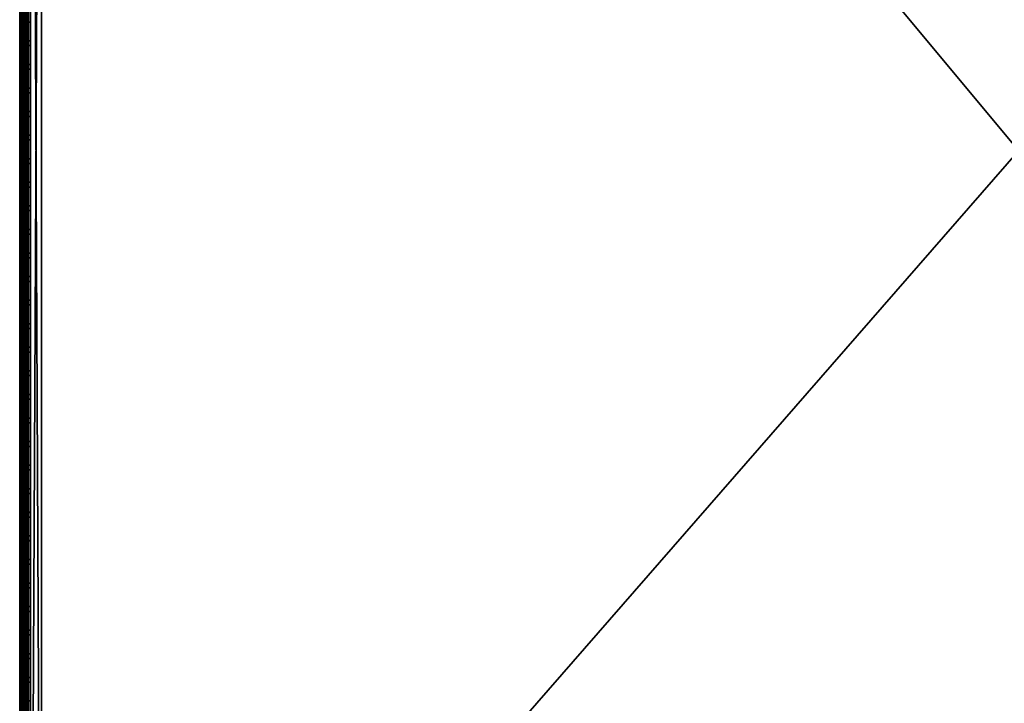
# Model space of a CAD drawing. Header units: inches. Extents: x 0 to 23, y -28 to 0.
# Tile 7 of 77: x 0 to 11.3, y -20.4 to -12.5. Entities that reach past the tile are written whole.
import ezdxf

# ---------------------------------------------------------------- set-up
doc = ezdxf.new("R2010")
doc.units = ezdxf.units.IN
doc.header["$LTSCALE"] = 0.03937
doc.header["$MEASUREMENT"] = 0
for name, color, linetype in [('A-FURN-3-ST', 151, 'Continuous'), ('A-FURN-3-ST-SEAM', 250, 'Continuous'), ('A-FURN-3-STITCH', 15, 'Continuous')]:
    doc.layers.add(name, color=color, linetype=linetype)

msp = doc.modelspace()

# ---------------------------------------------------------------- meshes
at = {"layer": 'A-FURN-3-ST'}
mesh = msp.add_polyface(dxfattribs=at)
corners = [(0.25, -0.491, 5), (22.75, -27.51, 5), (0.25, -27.51, 5), (0.125, -0.491, 5.033), (0.125, -27.51, 5.033), (0.033, -0.491, 5.125), (0.033, -27.51, 5.125), (0, -0.491, 5.25), (0, -27.51, 5.25), (0.25, -27.701, 5.038), (0.125, -27.689, 5.069), (0.033, -27.654, 5.154), (0, -27.635, 5.283), (0.25, -26.91, 18), (0.125, -26.91, 17.967), (0.25, -27.195, 17.963), (0.125, -27.186, 17.93), (0.25, -27.46, 17.853), (0.125, -27.443, 17.824), (0.25, -27.688, 17.678), (0.125, -27.664, 17.654), (0.033, -26.91, 17.875), (0.033, -27.162, 17.842), (0.033, -27.398, 17.744), (0.033, -27.599, 17.589), (0, -26.91, 17.75), (0, -27.13, 17.721), (0, -27.335, 17.636), (0, -27.511, 17.501), (0.033, -27.754, 17.387), (0, -27.646, 17.325), (0.033, -1.1, 17.875), (0.125, -1.1, 17.967), (0.25, -1.1, 18), (22.75, -27.688, 17.678), (22.75, -27.46, 17.853), (22.75, -27.195, 17.963), (0, -27.727, 5.375), (0, -27.76, 5.5), (0, -0.241, 5.5), (0, -0.25, 16.901), (0, -27.76, 16.9), (0, -1.1, 17.75), (0, -27.731, 17.12)]
mesh.append_faces([[corners[k] for k in face] for face in [(0, 1, 2), (3, 2, 4), (5, 4, 6), (7, 6, 8), (9, 10, 2), (2, 10, 4), (4, 10, 11), (4, 11, 6), (6, 11, 8), (8, 11, 12), (13, 14, 15), (15, 14, 16), (15, 16, 17), (17, 16, 18), (17, 18, 19), (19, 18, 20), (14, 21, 16), (16, 21, 22), (16, 22, 23, 18), (18, 23, 24, 20), (21, 25, 22), (22, 25, 26), (22, 26, 23), (23, 26, 27), (23, 27, 24), (24, 27, 28), (24, 28, 29), (29, 28, 30), (31, 25, 21), (32, 21, 14), (33, 14, 13), (19, 34, 17), (17, 35, 15), (15, 36, 13), (2, 1, 9), (12, 37, 8), (8, 38, 39), (40, 38, 41), (42, 41, 25), (25, 41, 43), (25, 43, 30), (30, 28, 25), (25, 28, 27), (25, 27, 26)]])
mesh = msp.add_polyface(dxfattribs=at)
corners = [(0.25, -1.1, 18), (22.75, -1.1, 18), (0.25, -0.815, 17.963), (22.75, -0.815, 17.963), (0.25, -0.55, 17.853), (22.75, -0.55, 17.853), (0.25, -0.322, 17.678), (0.25, -0.3, 5.038), (22.75, -0.3, 5.038), (0.25, -0.491, 5), (0.25, -27.51, 5), (0.125, -0.491, 5.033), (0.125, -27.51, 5.033), (0.033, -0.491, 5.125), (0.033, -27.51, 5.125), (0, -0.491, 5.25), (0.125, -0.313, 5.069), (0.033, -0.348, 5.154), (0, -0.366, 5.284), (0, -1.1, 17.75), (0.033, -1.1, 17.875), (0, -0.88, 17.721), (0.033, -0.848, 17.842), (0, -0.675, 17.636), (0.033, -0.613, 17.744), (0, -0.499, 17.501), (0.033, -0.411, 17.59), (0, -0.364, 17.325), (0.125, -1.1, 17.967), (0.125, -0.824, 17.93), (0.125, -0.567, 17.824), (0.125, -0.346, 17.654), (0, -26.91, 17.75), (0.033, -26.91, 17.875), (0.125, -26.91, 17.967), (0, -27.51, 5.25), (0, -0.241, 5.5), (0, -0.275, 5.375), (0, -27.76, 5.5), (0, -0.25, 16.901), (0, -27.76, 16.9), (0, -0.279, 17.121), (0.25, -26.91, 18)]
mesh.append_faces([[corners[k] for k in face] for face in [(0, 1, 2), (2, 3, 4), (4, 5, 6), (7, 8, 9), (9, 10, 11), (11, 12, 13), (13, 14, 15), (16, 7, 11), (11, 7, 9), (11, 13, 16), (16, 13, 17), (13, 15, 17), (17, 15, 18), (19, 20, 21), (21, 20, 22), (21, 22, 23), (23, 22, 24), (23, 24, 25), (25, 24, 26), (25, 26, 27), (20, 28, 22), (22, 28, 29), (22, 29, 30, 24), (24, 30, 31, 26), (28, 0, 29), (29, 0, 2), (29, 2, 30), (30, 2, 4), (30, 4, 31), (31, 4, 6), (19, 32, 20), (20, 33, 28), (28, 34, 0), (35, 36, 15), (15, 37, 18), (36, 38, 39), (39, 40, 19), (21, 23, 19), (19, 23, 25), (19, 25, 27), (27, 41, 19), (19, 41, 39), (42, 1, 0)]])
mesh = msp.add_polyface(dxfattribs=at)
corners = [(22.967, -0.491, 5.125), (23, -27.51, 5.25), (22.967, -27.51, 5.125), (22.875, -0.491, 5.033), (22.875, -27.51, 5.033), (22.75, -0.491, 5), (22.75, -27.51, 5), (22.875, -27.689, 5.069), (22.75, -27.701, 5.038), (22.967, -27.654, 5.154), (23, -27.635, 5.283), (23, -26.91, 17.75), (22.967, -26.91, 17.875), (23, -27.13, 17.721), (22.967, -27.162, 17.842), (23, -27.335, 17.636), (22.967, -27.398, 17.744), (23, -27.511, 17.501), (22.967, -27.599, 17.589), (23, -27.646, 17.325), (22.875, -26.91, 17.967), (22.875, -27.186, 17.93), (22.875, -27.443, 17.824), (22.875, -27.664, 17.654), (22.75, -26.91, 18), (22.75, -27.195, 17.963), (22.75, -27.46, 17.853), (22.75, -27.688, 17.678), (22.875, -1.1, 17.967), (22.967, -1.1, 17.875), (23, -1.1, 17.75), (23, -0.241, 5.5), (23, -27.76, 5.5), (23, -27.727, 5.375), (23, -0.25, 16.901), (23, -27.76, 16.9), (23, -27.731, 17.12), (0.25, -27.46, 17.853), (0.25, -27.195, 17.963), (0.25, -26.91, 18), (0.25, -27.701, 5.038), (22.75, -1.1, 18)]
mesh.append_faces([[corners[k] for k in face] for face in [(0, 1, 2), (3, 2, 4), (5, 4, 6), (7, 8, 4), (4, 8, 6), (4, 2, 7), (7, 2, 9), (2, 1, 9), (9, 1, 10), (11, 12, 13), (13, 12, 14), (13, 14, 15), (15, 14, 16), (15, 16, 17), (17, 16, 18), (17, 18, 19), (12, 20, 14), (14, 20, 21), (14, 21, 22, 16), (16, 22, 23, 18), (20, 24, 21), (21, 24, 25), (21, 25, 22), (22, 25, 26), (22, 26, 23), (23, 26, 27), (28, 24, 20), (29, 20, 12), (30, 12, 11), (1, 31, 32), (1, 32, 33), (32, 34, 35), (35, 30, 11), (13, 15, 11), (11, 15, 17), (11, 17, 19), (19, 36, 11), (11, 36, 35), (33, 10, 1), (37, 27, 26), (38, 26, 25), (39, 25, 24), (40, 6, 8), (24, 41, 39)]])
mesh = msp.add_polyface(dxfattribs=at)
corners = [(23, -0.491, 5.25), (23, -27.51, 5.25), (22.967, -0.491, 5.125), (22.967, -27.51, 5.125), (22.875, -0.491, 5.033), (22.875, -27.51, 5.033), (22.75, -0.491, 5), (22.875, -0.313, 5.069), (22.967, -0.348, 5.154), (23, -0.366, 5.284), (22.75, -1.1, 18), (22.875, -1.1, 17.967), (22.75, -0.815, 17.963), (22.875, -0.824, 17.93), (22.75, -0.55, 17.853), (22.875, -0.567, 17.824), (22.75, -0.322, 17.678), (22.875, -0.346, 17.654), (22.967, -1.1, 17.875), (22.967, -0.848, 17.842), (22.967, -0.613, 17.744), (22.967, -0.411, 17.59), (23, -1.1, 17.75), (23, -0.88, 17.721), (23, -0.675, 17.636), (23, -0.499, 17.501), (22.967, -0.256, 17.388), (23, -0.364, 17.325), (22.75, -26.91, 18), (22.875, -26.91, 17.967), (22.967, -26.91, 17.875), (0.25, -0.815, 17.963), (0.25, -0.55, 17.853), (0.25, -0.322, 17.678), (0.25, -0.491, 5), (22.75, -0.3, 5.038), (22.75, -27.51, 5), (23, -0.241, 5.5), (23, -0.275, 5.375), (23, -0.25, 16.901), (23, -27.76, 5.5), (23, -27.76, 16.9), (23, -0.279, 17.121)]
mesh.append_faces([[corners[k] for k in face] for face in [(0, 1, 2), (2, 3, 4), (4, 5, 6), (6, 7, 4), (4, 7, 8), (4, 8, 2), (2, 8, 0), (0, 8, 9), (10, 11, 12), (12, 11, 13), (12, 13, 14), (14, 13, 15), (14, 15, 16), (16, 15, 17), (11, 18, 13), (13, 18, 19), (13, 19, 20, 15), (15, 20, 21, 17), (18, 22, 19), (19, 22, 23), (19, 23, 20), (20, 23, 24), (20, 24, 21), (21, 24, 25), (21, 25, 26), (26, 25, 27), (10, 28, 11), (11, 29, 18), (18, 30, 22), (31, 10, 12), (32, 12, 14), (33, 14, 16), (34, 35, 6), (6, 36, 34), (0, 37, 1), (9, 38, 0), (37, 39, 40), (41, 39, 22), (39, 42, 22), (22, 42, 27), (22, 27, 25), (25, 24, 22), (22, 24, 23)]])
at = {"layer": 'A-FURN-3-ST-SEAM'}
mesh = msp.add_polyface(dxfattribs=at)
corners = [(22.903, -12.609, 17.883), (22.9, -16.185, 17.9), (22.9, -12.609, 17.9), (22.903, -9.034, 17.883), (22.9, -9.034, 17.9), (22.903, -1.1, 17.883), (22.9, -1.1, 17.9), (22.903, -0.921, 17.866), (22.9, -0.918, 17.883), (22.903, -0.738, 17.814), (22.9, -0.732, 17.83), (22.903, -0.563, 17.723), (0.093, -12.609, 17.926), (0.1, -12.609, 17.9), (0.093, -1.1, 17.926), (0.1, -1.1, 17.9), (0.093, -0.913, 17.908), (0.1, -0.918, 17.883), (0.093, -0.723, 17.854), (0.1, -0.732, 17.83), (0.093, -0.539, 17.758), (0.081, -0.718, 17.866), (0.081, -0.911, 17.921), (0.081, -1.1, 17.939), (0.081, -12.609, 17.939), (0.087, -0.744, 17.8), (0.097, -0.738, 17.814), (0.097, -0.921, 17.866), (0.087, -0.924, 17.851), (0.097, -1.1, 17.883), (0.087, -1.1, 17.868), (0.097, -12.609, 17.883), (0.087, -12.609, 17.868), (0.1, -0.553, 17.737), (0.073, -12.609, 17.856), (0.073, -1.1, 17.856), (0.073, -0.926, 17.84), (0.073, -0.748, 17.789), (0.073, -0.577, 17.7), (0.087, -0.571, 17.71)]
mesh.append_faces([[corners[k] for k in face] for face in [(0, 1, 2), (0, 2, 3), (3, 2, 4), (3, 4, 5), (5, 4, 6), (5, 6, 7), (7, 6, 8), (7, 8, 9), (9, 8, 10), (9, 10, 11), (12, 13, 14), (14, 13, 15), (14, 15, 16), (16, 15, 17), (16, 17, 18), (18, 17, 19), (18, 19, 20), (18, 21, 22, 16), (16, 22, 23, 14), (14, 23, 24, 12), (25, 26, 27, 28), (28, 27, 29, 30), (30, 29, 31, 32), (26, 33, 19), (26, 19, 27), (27, 19, 17), (27, 17, 29), (29, 17, 15), (29, 15, 31), (31, 15, 13), (32, 34, 35, 30), (30, 35, 36, 28), (28, 36, 37, 25), (25, 37, 38, 39)]])
mesh = msp.add_polyface(dxfattribs=at)
corners = [(0.057, -12.609, 17.85), (0.039, -12.609, 17.851), (0.039, -1.1, 17.851), (0.057, -1.1, 17.85), (0.039, -0.927, 17.835), (0.057, -0.927, 17.834), (0.039, -0.75, 17.785), (0.057, -0.75, 17.784), (0.039, -0.58, 17.696), (0.057, -0.58, 17.695), (0, -0.73, 17.834), (0.002, -0.737, 17.818), (0.002, -0.92, 17.87), (0, -0.917, 17.888), (0.002, -1.1, 17.887), (0, -1.1, 17.905), (0.002, -12.609, 17.887), (0, -12.609, 17.905), (0.023, -12.609, 17.859), (0.023, -1.1, 17.859), (0.023, -0.925, 17.843), (0.023, -0.747, 17.792), (0.023, -0.576, 17.702), (0.081, -0.718, 17.866), (0.065, -0.715, 17.874), (0.065, -0.909, 17.929), (0.081, -0.911, 17.921), (0.065, -1.1, 17.947), (0.081, -1.1, 17.939), (0.065, -12.609, 17.947), (0.081, -12.609, 17.939), (0.005, -0.724, 17.85), (0.005, -0.914, 17.904), (0.005, -1.1, 17.922), (0.005, -12.609, 17.922), (0.03, -12.609, 17.946), (0.03, -1.1, 17.946), (0.03, -0.909, 17.928), (0.03, -0.715, 17.872), (0.016, -12.609, 17.936), (0.016, -1.1, 17.936), (0.016, -0.911, 17.919), (0.016, -0.719, 17.863), (0.073, -12.609, 17.856), (0.073, -1.1, 17.856), (0.073, -0.926, 17.84), (0.073, -0.748, 17.789), (0.073, -0.577, 17.7)]
mesh.append_faces([[corners[k] for k in face] for face in [(0, 1, 2, 3), (3, 2, 4, 5), (5, 4, 6, 7), (7, 6, 8, 9), (10, 11, 12, 13), (13, 12, 14, 15), (15, 14, 16, 17), (1, 18, 19, 2), (2, 19, 20, 4), (4, 20, 21, 6), (6, 21, 22, 8), (23, 24, 25, 26), (26, 25, 27, 28), (28, 27, 29, 30), (31, 10, 13, 32), (32, 13, 15, 33), (33, 15, 17, 34), (35, 29, 27, 36), (36, 27, 25, 37), (37, 25, 24, 38), (39, 35, 36, 40), (40, 36, 37, 41), (41, 37, 38, 42), (34, 39, 40, 33), (33, 40, 41, 32), (32, 41, 42, 31), (18, 16, 14, 19), (19, 14, 12, 20), (20, 12, 11, 21), (43, 0, 3, 44), (44, 3, 5, 45), (45, 5, 7, 46), (46, 7, 9, 47)]])
mesh = msp.add_polyface(dxfattribs=at)
corners = [(0.057, -27.094, 17.832), (0.039, -27.094, 17.833), (0.039, -26.91, 17.851), (0.057, -26.91, 17.85), (0.039, -19.76, 17.851), (0.057, -19.76, 17.85), (0.039, -12.609, 17.851), (0.057, -12.609, 17.85), (0, -12.609, 17.905), (0.002, -12.609, 17.887), (0.002, -19.76, 17.887), (0, -19.76, 17.905), (0.002, -26.91, 17.887), (0, -26.91, 17.905), (0.002, -27.101, 17.868), (0, -27.104, 17.885), (0.023, -27.095, 17.841), (0.023, -26.91, 17.859), (0.023, -19.76, 17.859), (0.023, -12.609, 17.859), (0.081, -12.609, 17.939), (0.065, -12.609, 17.947), (0.065, -19.76, 17.947), (0.081, -19.76, 17.939), (0.065, -26.91, 17.947), (0.081, -26.91, 17.939), (0.065, -27.112, 17.927), (0.081, -27.111, 17.919), (0.005, -12.609, 17.922), (0.005, -19.76, 17.922), (0.005, -26.91, 17.922), (0.005, -27.107, 17.902), (0.03, -27.112, 17.926), (0.03, -26.91, 17.946), (0.03, -19.76, 17.946), (0.03, -12.609, 17.946), (0.016, -27.11, 17.916), (0.016, -26.91, 17.936), (0.016, -19.76, 17.936), (0.016, -12.609, 17.936), (0.073, -27.095, 17.838), (0.073, -26.91, 17.856), (0.073, -19.76, 17.856), (0.073, -12.609, 17.856), (0.087, -27.097, 17.849), (0.087, -26.91, 17.868), (0.087, -19.76, 17.868), (0.087, -12.609, 17.868)]
mesh.append_faces([[corners[k] for k in face] for face in [(0, 1, 2, 3), (3, 2, 4, 5), (5, 4, 6, 7), (8, 9, 10, 11), (11, 10, 12, 13), (13, 12, 14, 15), (1, 16, 17, 2), (2, 17, 18, 4), (4, 18, 19, 6), (20, 21, 22, 23), (23, 22, 24, 25), (25, 24, 26, 27), (28, 8, 11, 29), (29, 11, 13, 30), (30, 13, 15, 31), (32, 26, 24, 33), (33, 24, 22, 34), (34, 22, 21, 35), (36, 32, 33, 37), (37, 33, 34, 38), (38, 34, 35, 39), (31, 36, 37, 30), (30, 37, 38, 29), (29, 38, 39, 28), (16, 14, 12, 17), (17, 12, 10, 18), (18, 10, 9, 19), (40, 0, 3, 41), (41, 3, 5, 42), (42, 5, 7, 43), (44, 40, 41, 45), (45, 41, 42, 46), (46, 42, 43, 47)]])
mesh = msp.add_polyface(dxfattribs=at)
corners = [(22.903, -27.161, 17.85), (22.9, -27.166, 17.867), (22.9, -27.095, 17.883), (22.903, -26.91, 17.883), (22.9, -26.91, 17.9), (22.903, -23.335, 17.883), (22.9, -23.335, 17.9), (22.903, -19.76, 17.883), (22.9, -19.76, 17.9), (22.903, -16.185, 17.883), (22.9, -16.185, 17.9), (22.903, -12.609, 17.883), (22.907, -16.185, 17.926), (22.9, -12.609, 17.9), (22.907, -19.76, 17.926), (22.907, -26.91, 17.926), (0.1, -26.91, 17.9), (0.093, -26.91, 17.926), (0.1, -27.095, 17.883), (0.093, -27.108, 17.906), (0.1, -27.103, 17.881), (0.093, -19.76, 17.926), (0.1, -19.76, 17.9), (0.093, -12.609, 17.926), (0.1, -12.609, 17.9), (0.081, -12.609, 17.939), (0.081, -19.76, 17.939), (0.081, -26.91, 17.939), (0.081, -27.111, 17.919), (0.087, -12.609, 17.868), (0.097, -12.609, 17.883), (0.097, -19.76, 17.883), (0.087, -19.76, 17.868), (0.097, -26.91, 17.883), (0.087, -26.91, 17.868), (0.097, -27.1, 17.864), (0.087, -27.097, 17.849)]
mesh.append_faces([[corners[k] for k in face] for face in [(0, 1, 2), (0, 2, 3), (3, 2, 4), (3, 4, 5), (5, 4, 6), (5, 6, 7), (7, 6, 8), (7, 8, 9), (9, 8, 10), (9, 10, 11), (12, 13, 10), (14, 10, 8), (15, 6, 4), (15, 4, 2), (16, 17, 18), (18, 17, 19), (18, 19, 20), (17, 16, 21), (21, 16, 22), (21, 22, 23), (23, 22, 24), (23, 25, 26, 21), (21, 26, 27, 17), (17, 27, 28, 19), (29, 30, 31, 32), (32, 31, 33, 34), (34, 33, 35, 36), (30, 24, 31), (31, 24, 22), (31, 22, 33), (33, 22, 16), (33, 16, 18), (33, 18, 35), (35, 18, 20)]])
at = {"layer": 'A-FURN-3-STITCH'}
mesh = msp.add_polymesh((7, 4), dxfattribs=at)
for k, corner in enumerate([(0.101, -12.748, 17.95), (0.103, -12.748, 17.951), (0.107, -12.748, 17.954), (0.109, -12.748, 17.956), (0.096, -12.71, 17.956), (0.096, -12.71, 17.961), (0.1, -12.71, 17.964), (0.105, -12.71, 17.961), (0.094, -12.671, 17.959), (0.093, -12.671, 17.964), (0.098, -12.671, 17.967), (0.102, -12.671, 17.965), (0.093, -12.632, 17.959), (0.093, -12.632, 17.965), (0.097, -12.632, 17.968), (0.102, -12.632, 17.965), (0.094, -12.593, 17.957), (0.093, -12.593, 17.963), (0.098, -12.593, 17.966), (0.102, -12.593, 17.963), (0.096, -12.554, 17.953), (0.096, -12.554, 17.958), (0.1, -12.554, 17.961), (0.105, -12.554, 17.959), (0.101, -12.516, 17.946), (0.103, -12.516, 17.948), (0.107, -12.516, 17.951), (0.109, -12.516, 17.952)]):
    mesh.set_mesh_vertex(divmod(k, 4), corner)
mesh = msp.add_polymesh((7, 4), dxfattribs=at)
for k, corner in enumerate([(0.101, -13.02, 17.95), (0.103, -13.02, 17.951), (0.107, -13.02, 17.954), (0.109, -13.02, 17.956), (0.096, -12.981, 17.956), (0.096, -12.981, 17.961), (0.1, -12.981, 17.964), (0.105, -12.981, 17.961), (0.094, -12.943, 17.959), (0.093, -12.942, 17.964), (0.098, -12.942, 17.967), (0.102, -12.942, 17.965), (0.093, -12.903, 17.959), (0.093, -12.903, 17.965), (0.097, -12.903, 17.968), (0.102, -12.903, 17.965), (0.094, -12.864, 17.957), (0.093, -12.864, 17.963), (0.098, -12.864, 17.966), (0.102, -12.864, 17.963), (0.096, -12.826, 17.953), (0.096, -12.826, 17.958), (0.1, -12.826, 17.961), (0.105, -12.826, 17.959), (0.101, -12.787, 17.946), (0.103, -12.787, 17.948), (0.107, -12.787, 17.951), (0.109, -12.787, 17.952)]):
    mesh.set_mesh_vertex(divmod(k, 4), corner)
mesh = msp.add_polymesh((7, 4), dxfattribs=at)
for k, corner in enumerate([(0.101, -13.291, 17.95), (0.103, -13.291, 17.951), (0.107, -13.291, 17.954), (0.109, -13.291, 17.956), (0.096, -13.253, 17.956), (0.096, -13.253, 17.961), (0.1, -13.253, 17.964), (0.105, -13.253, 17.961), (0.094, -13.214, 17.959), (0.093, -13.214, 17.964), (0.098, -13.214, 17.967), (0.102, -13.214, 17.965), (0.093, -13.175, 17.959), (0.093, -13.175, 17.965), (0.097, -13.175, 17.968), (0.102, -13.175, 17.965), (0.094, -13.136, 17.957), (0.093, -13.136, 17.963), (0.098, -13.136, 17.966), (0.102, -13.136, 17.963), (0.096, -13.097, 17.953), (0.096, -13.097, 17.958), (0.1, -13.097, 17.961), (0.105, -13.097, 17.959), (0.101, -13.059, 17.946), (0.103, -13.059, 17.948), (0.107, -13.059, 17.951), (0.109, -13.059, 17.952)]):
    mesh.set_mesh_vertex(divmod(k, 4), corner)
mesh = msp.add_polymesh((7, 4), dxfattribs=at)
for k, corner in enumerate([(0.101, -13.563, 17.95), (0.103, -13.563, 17.951), (0.107, -13.563, 17.954), (0.109, -13.563, 17.956), (0.096, -13.525, 17.956), (0.096, -13.524, 17.961), (0.1, -13.524, 17.964), (0.105, -13.524, 17.961), (0.094, -13.486, 17.959), (0.093, -13.486, 17.964), (0.098, -13.485, 17.967), (0.102, -13.486, 17.965), (0.093, -13.447, 17.959), (0.093, -13.446, 17.965), (0.097, -13.446, 17.968), (0.102, -13.446, 17.965), (0.094, -13.407, 17.957), (0.093, -13.407, 17.963), (0.098, -13.407, 17.966), (0.102, -13.407, 17.963), (0.096, -13.369, 17.953), (0.096, -13.369, 17.958), (0.1, -13.369, 17.961), (0.105, -13.369, 17.959), (0.101, -13.33, 17.946), (0.103, -13.33, 17.948), (0.107, -13.33, 17.951), (0.109, -13.33, 17.952)]):
    mesh.set_mesh_vertex(divmod(k, 4), corner)
mesh = msp.add_polymesh((7, 4), dxfattribs=at)
for k, corner in enumerate([(0.101, -13.834, 17.95), (0.103, -13.834, 17.951), (0.107, -13.834, 17.954), (0.109, -13.834, 17.956), (0.096, -13.796, 17.956), (0.096, -13.796, 17.961), (0.1, -13.796, 17.964), (0.105, -13.796, 17.961), (0.094, -13.757, 17.959), (0.093, -13.757, 17.964), (0.098, -13.757, 17.967), (0.102, -13.757, 17.965), (0.093, -13.718, 17.959), (0.093, -13.718, 17.965), (0.097, -13.718, 17.968), (0.102, -13.718, 17.965), (0.094, -13.679, 17.957), (0.093, -13.679, 17.963), (0.098, -13.679, 17.966), (0.102, -13.679, 17.963), (0.096, -13.64, 17.953), (0.096, -13.64, 17.958), (0.1, -13.64, 17.961), (0.105, -13.64, 17.959), (0.101, -13.602, 17.946), (0.103, -13.602, 17.948), (0.107, -13.602, 17.951), (0.109, -13.602, 17.952)]):
    mesh.set_mesh_vertex(divmod(k, 4), corner)
mesh = msp.add_polymesh((7, 4), dxfattribs=at)
for k, corner in enumerate([(0.101, -14.106, 17.95), (0.103, -14.106, 17.951), (0.107, -14.106, 17.954), (0.109, -14.106, 17.956), (0.096, -14.068, 17.956), (0.096, -14.067, 17.961), (0.1, -14.067, 17.964), (0.105, -14.067, 17.961), (0.094, -14.029, 17.959), (0.093, -14.029, 17.964), (0.098, -14.029, 17.967), (0.102, -14.029, 17.965), (0.093, -13.99, 17.959), (0.093, -13.99, 17.965), (0.097, -13.989, 17.968), (0.102, -13.99, 17.965), (0.094, -13.951, 17.957), (0.093, -13.95, 17.963), (0.098, -13.95, 17.966), (0.102, -13.95, 17.963), (0.096, -13.912, 17.953), (0.096, -13.912, 17.958), (0.1, -13.912, 17.961), (0.105, -13.912, 17.959), (0.101, -13.874, 17.946), (0.103, -13.874, 17.948), (0.107, -13.873, 17.951), (0.109, -13.873, 17.952)]):
    mesh.set_mesh_vertex(divmod(k, 4), corner)
mesh = msp.add_polymesh((7, 4), dxfattribs=at)
for k, corner in enumerate([(0.101, -14.378, 17.95), (0.103, -14.378, 17.951), (0.107, -14.377, 17.954), (0.109, -14.377, 17.956), (0.096, -14.339, 17.956), (0.096, -14.339, 17.961), (0.1, -14.339, 17.964), (0.105, -14.339, 17.961), (0.094, -14.3, 17.959), (0.093, -14.3, 17.964), (0.098, -14.3, 17.967), (0.102, -14.3, 17.965), (0.093, -14.261, 17.959), (0.093, -14.261, 17.965), (0.097, -14.261, 17.968), (0.102, -14.261, 17.965), (0.094, -14.222, 17.957), (0.093, -14.222, 17.963), (0.098, -14.222, 17.966), (0.102, -14.222, 17.963), (0.096, -14.183, 17.953), (0.096, -14.183, 17.958), (0.1, -14.183, 17.961), (0.105, -14.183, 17.959), (0.101, -14.145, 17.946), (0.103, -14.145, 17.948), (0.107, -14.145, 17.951), (0.109, -14.145, 17.952)]):
    mesh.set_mesh_vertex(divmod(k, 4), corner)
mesh = msp.add_polymesh((7, 4), dxfattribs=at)
for k, corner in enumerate([(0.101, -14.649, 17.95), (0.103, -14.649, 17.951), (0.107, -14.649, 17.954), (0.109, -14.649, 17.956), (0.096, -14.611, 17.956), (0.096, -14.611, 17.961), (0.1, -14.61, 17.964), (0.105, -14.611, 17.961), (0.094, -14.572, 17.959), (0.093, -14.572, 17.964), (0.098, -14.572, 17.967), (0.102, -14.572, 17.965), (0.093, -14.533, 17.959), (0.093, -14.533, 17.965), (0.097, -14.533, 17.968), (0.102, -14.533, 17.965), (0.094, -14.494, 17.957), (0.093, -14.494, 17.963), (0.098, -14.493, 17.966), (0.102, -14.494, 17.963), (0.096, -14.455, 17.953), (0.096, -14.455, 17.958), (0.1, -14.455, 17.961), (0.105, -14.455, 17.959), (0.101, -14.417, 17.946), (0.103, -14.417, 17.948), (0.107, -14.417, 17.951), (0.109, -14.417, 17.952)]):
    mesh.set_mesh_vertex(divmod(k, 4), corner)
mesh = msp.add_polymesh((7, 4), dxfattribs=at)
for k, corner in enumerate([(0.101, -14.921, 17.95), (0.103, -14.921, 17.951), (0.107, -14.921, 17.954), (0.109, -14.921, 17.956), (0.096, -14.882, 17.956), (0.096, -14.882, 17.961), (0.1, -14.882, 17.964), (0.105, -14.882, 17.961), (0.094, -14.843, 17.959), (0.093, -14.843, 17.964), (0.098, -14.843, 17.967), (0.102, -14.843, 17.965), (0.093, -14.804, 17.959), (0.093, -14.804, 17.965), (0.097, -14.804, 17.968), (0.102, -14.804, 17.965), (0.094, -14.765, 17.957), (0.093, -14.765, 17.963), (0.098, -14.765, 17.966), (0.102, -14.765, 17.963), (0.096, -14.726, 17.953), (0.096, -14.726, 17.958), (0.1, -14.726, 17.961), (0.105, -14.726, 17.959), (0.101, -14.688, 17.946), (0.103, -14.688, 17.948), (0.107, -14.688, 17.951), (0.109, -14.688, 17.952)]):
    mesh.set_mesh_vertex(divmod(k, 4), corner)
mesh = msp.add_polymesh((7, 4), dxfattribs=at)
for k, corner in enumerate([(0.101, -15.192, 17.95), (0.103, -15.192, 17.951), (0.107, -15.192, 17.954), (0.109, -15.192, 17.956), (0.096, -15.154, 17.956), (0.096, -15.154, 17.961), (0.1, -15.154, 17.964), (0.105, -15.154, 17.961), (0.094, -15.115, 17.959), (0.093, -15.115, 17.964), (0.098, -15.115, 17.967), (0.102, -15.115, 17.965), (0.093, -15.076, 17.959), (0.093, -15.076, 17.965), (0.097, -15.076, 17.968), (0.102, -15.076, 17.965), (0.094, -15.037, 17.957), (0.093, -15.037, 17.963), (0.098, -15.037, 17.966), (0.102, -15.037, 17.963), (0.096, -14.998, 17.953), (0.096, -14.998, 17.958), (0.1, -14.998, 17.961), (0.105, -14.998, 17.959), (0.101, -14.96, 17.946), (0.103, -14.96, 17.948), (0.107, -14.96, 17.951), (0.109, -14.96, 17.952)]):
    mesh.set_mesh_vertex(divmod(k, 4), corner)
mesh = msp.add_polymesh((7, 4), dxfattribs=at)
for k, corner in enumerate([(0.101, -15.464, 17.95), (0.103, -15.464, 17.951), (0.107, -15.464, 17.954), (0.109, -15.464, 17.956), (0.096, -15.425, 17.956), (0.096, -15.425, 17.961), (0.1, -15.425, 17.964), (0.105, -15.425, 17.961), (0.094, -15.386, 17.959), (0.093, -15.386, 17.964), (0.098, -15.386, 17.967), (0.102, -15.386, 17.965), (0.093, -15.347, 17.959), (0.093, -15.347, 17.965), (0.097, -15.347, 17.968), (0.102, -15.347, 17.965), (0.094, -15.308, 17.957), (0.093, -15.308, 17.963), (0.098, -15.308, 17.966), (0.102, -15.308, 17.963), (0.096, -15.269, 17.953), (0.096, -15.269, 17.958), (0.1, -15.269, 17.961), (0.105, -15.269, 17.959), (0.101, -15.231, 17.946), (0.103, -15.231, 17.948), (0.107, -15.231, 17.951), (0.109, -15.231, 17.952)]):
    mesh.set_mesh_vertex(divmod(k, 4), corner)
mesh = msp.add_polymesh((7, 4), dxfattribs=at)
for k, corner in enumerate([(0.101, -15.735, 17.95), (0.103, -15.735, 17.951), (0.107, -15.735, 17.954), (0.109, -15.735, 17.956), (0.096, -15.697, 17.956), (0.096, -15.697, 17.961), (0.1, -15.697, 17.964), (0.105, -15.697, 17.961), (0.094, -15.658, 17.959), (0.093, -15.658, 17.964), (0.098, -15.658, 17.967), (0.102, -15.658, 17.965), (0.093, -15.619, 17.959), (0.093, -15.619, 17.965), (0.097, -15.619, 17.968), (0.102, -15.619, 17.965), (0.094, -15.58, 17.957), (0.093, -15.58, 17.963), (0.098, -15.58, 17.966), (0.102, -15.58, 17.963), (0.096, -15.541, 17.953), (0.096, -15.541, 17.958), (0.1, -15.541, 17.961), (0.105, -15.541, 17.959), (0.101, -15.503, 17.946), (0.103, -15.503, 17.948), (0.107, -15.503, 17.951), (0.109, -15.503, 17.952)]):
    mesh.set_mesh_vertex(divmod(k, 4), corner)
mesh = msp.add_polymesh((7, 4), dxfattribs=at)
for k, corner in enumerate([(0.101, -16.007, 17.95), (0.103, -16.007, 17.951), (0.107, -16.007, 17.954), (0.109, -16.007, 17.956), (0.096, -15.968, 17.956), (0.096, -15.968, 17.961), (0.1, -15.968, 17.964), (0.105, -15.968, 17.961), (0.094, -15.929, 17.959), (0.093, -15.929, 17.964), (0.098, -15.929, 17.967), (0.102, -15.929, 17.965), (0.093, -15.89, 17.959), (0.093, -15.89, 17.965), (0.097, -15.89, 17.968), (0.102, -15.89, 17.965), (0.094, -15.851, 17.957), (0.093, -15.851, 17.963), (0.098, -15.851, 17.966), (0.102, -15.851, 17.963), (0.096, -15.812, 17.953), (0.096, -15.812, 17.958), (0.1, -15.812, 17.961), (0.105, -15.812, 17.959), (0.101, -15.774, 17.946), (0.103, -15.774, 17.948), (0.107, -15.774, 17.951), (0.109, -15.774, 17.952)]):
    mesh.set_mesh_vertex(divmod(k, 4), corner)
mesh = msp.add_polymesh((7, 4), dxfattribs=at)
for k, corner in enumerate([(0.101, -16.278, 17.95), (0.103, -16.278, 17.951), (0.107, -16.278, 17.954), (0.109, -16.278, 17.956), (0.096, -16.24, 17.956), (0.096, -16.24, 17.961), (0.1, -16.24, 17.964), (0.105, -16.24, 17.961), (0.094, -16.201, 17.959), (0.093, -16.201, 17.964), (0.098, -16.201, 17.967), (0.102, -16.201, 17.965), (0.093, -16.162, 17.959), (0.093, -16.162, 17.965), (0.097, -16.162, 17.968), (0.102, -16.162, 17.965), (0.094, -16.123, 17.957), (0.093, -16.123, 17.963), (0.098, -16.123, 17.966), (0.102, -16.123, 17.963), (0.096, -16.084, 17.953), (0.096, -16.084, 17.958), (0.1, -16.084, 17.961), (0.105, -16.084, 17.959), (0.101, -16.046, 17.946), (0.103, -16.046, 17.948), (0.107, -16.046, 17.951), (0.109, -16.046, 17.952)]):
    mesh.set_mesh_vertex(divmod(k, 4), corner)
mesh = msp.add_polymesh((7, 4), dxfattribs=at)
for k, corner in enumerate([(0.101, -16.55, 17.95), (0.103, -16.55, 17.951), (0.107, -16.55, 17.954), (0.109, -16.55, 17.956), (0.096, -16.511, 17.956), (0.096, -16.511, 17.961), (0.1, -16.511, 17.964), (0.105, -16.511, 17.961), (0.094, -16.472, 17.959), (0.093, -16.472, 17.964), (0.098, -16.472, 17.967), (0.102, -16.472, 17.965), (0.093, -16.433, 17.959), (0.093, -16.433, 17.965), (0.097, -16.433, 17.968), (0.102, -16.433, 17.965), (0.094, -16.394, 17.957), (0.093, -16.394, 17.963), (0.098, -16.394, 17.966), (0.102, -16.394, 17.963), (0.096, -16.356, 17.953), (0.096, -16.355, 17.958), (0.1, -16.355, 17.961), (0.105, -16.355, 17.959), (0.101, -16.317, 17.946), (0.103, -16.317, 17.948), (0.107, -16.317, 17.951), (0.109, -16.317, 17.952)]):
    mesh.set_mesh_vertex(divmod(k, 4), corner)
mesh = msp.add_polymesh((7, 4), dxfattribs=at)
for k, corner in enumerate([(0.101, -16.821, 17.95), (0.103, -16.821, 17.951), (0.107, -16.821, 17.954), (0.109, -16.821, 17.956), (0.096, -16.783, 17.956), (0.096, -16.783, 17.961), (0.1, -16.783, 17.964), (0.105, -16.783, 17.961), (0.094, -16.744, 17.959), (0.093, -16.744, 17.964), (0.098, -16.744, 17.967), (0.102, -16.744, 17.965), (0.093, -16.705, 17.959), (0.093, -16.705, 17.965), (0.097, -16.705, 17.968), (0.102, -16.705, 17.965), (0.094, -16.666, 17.957), (0.093, -16.666, 17.963), (0.098, -16.666, 17.966), (0.102, -16.666, 17.963), (0.096, -16.627, 17.953), (0.096, -16.627, 17.958), (0.1, -16.627, 17.961), (0.105, -16.627, 17.959), (0.101, -16.589, 17.946), (0.103, -16.589, 17.948), (0.107, -16.589, 17.951), (0.109, -16.589, 17.952)]):
    mesh.set_mesh_vertex(divmod(k, 4), corner)
mesh = msp.add_polymesh((7, 4), dxfattribs=at)
for k, corner in enumerate([(0.101, -17.093, 17.95), (0.103, -17.093, 17.951), (0.107, -17.093, 17.954), (0.109, -17.093, 17.956), (0.096, -17.054, 17.956), (0.096, -17.054, 17.961), (0.1, -17.054, 17.964), (0.105, -17.054, 17.961), (0.094, -17.016, 17.959), (0.093, -17.015, 17.964), (0.098, -17.015, 17.967), (0.102, -17.015, 17.965), (0.093, -16.976, 17.959), (0.093, -16.976, 17.965), (0.097, -16.976, 17.968), (0.102, -16.976, 17.965), (0.094, -16.937, 17.957), (0.093, -16.937, 17.963), (0.098, -16.937, 17.966), (0.102, -16.937, 17.963), (0.096, -16.899, 17.953), (0.096, -16.899, 17.958), (0.1, -16.898, 17.961), (0.105, -16.899, 17.959), (0.101, -16.86, 17.946), (0.103, -16.86, 17.948), (0.107, -16.86, 17.951), (0.109, -16.86, 17.952)]):
    mesh.set_mesh_vertex(divmod(k, 4), corner)
mesh = msp.add_polymesh((7, 4), dxfattribs=at)
for k, corner in enumerate([(0.101, -17.364, 17.95), (0.103, -17.364, 17.951), (0.107, -17.364, 17.954), (0.109, -17.364, 17.956), (0.096, -17.326, 17.956), (0.096, -17.326, 17.961), (0.1, -17.326, 17.964), (0.105, -17.326, 17.961), (0.094, -17.287, 17.959), (0.093, -17.287, 17.964), (0.098, -17.287, 17.967), (0.102, -17.287, 17.965), (0.093, -17.248, 17.959), (0.093, -17.248, 17.965), (0.097, -17.248, 17.968), (0.102, -17.248, 17.965), (0.094, -17.209, 17.957), (0.093, -17.209, 17.963), (0.098, -17.209, 17.966), (0.102, -17.209, 17.963), (0.096, -17.17, 17.953), (0.096, -17.17, 17.958), (0.1, -17.17, 17.961), (0.105, -17.17, 17.959), (0.101, -17.132, 17.946), (0.103, -17.132, 17.948), (0.107, -17.132, 17.951), (0.109, -17.132, 17.952)]):
    mesh.set_mesh_vertex(divmod(k, 4), corner)
mesh = msp.add_polymesh((7, 4), dxfattribs=at)
for k, corner in enumerate([(0.101, -17.636, 17.95), (0.103, -17.636, 17.951), (0.107, -17.636, 17.954), (0.109, -17.636, 17.956), (0.096, -17.597, 17.956), (0.096, -17.597, 17.961), (0.1, -17.597, 17.964), (0.105, -17.597, 17.961), (0.094, -17.559, 17.959), (0.093, -17.558, 17.964), (0.098, -17.558, 17.967), (0.102, -17.558, 17.965), (0.093, -17.519, 17.959), (0.093, -17.519, 17.965), (0.097, -17.519, 17.968), (0.102, -17.519, 17.965), (0.094, -17.48, 17.957), (0.093, -17.48, 17.963), (0.098, -17.48, 17.966), (0.102, -17.48, 17.963), (0.096, -17.442, 17.953), (0.096, -17.442, 17.958), (0.1, -17.442, 17.961), (0.105, -17.442, 17.959), (0.101, -17.403, 17.946), (0.103, -17.403, 17.948), (0.107, -17.403, 17.951), (0.109, -17.403, 17.952)]):
    mesh.set_mesh_vertex(divmod(k, 4), corner)
mesh = msp.add_polymesh((7, 4), dxfattribs=at)
for k, corner in enumerate([(0.101, -17.907, 17.95), (0.103, -17.907, 17.951), (0.107, -17.907, 17.954), (0.109, -17.907, 17.956), (0.096, -17.869, 17.956), (0.096, -17.869, 17.961), (0.1, -17.869, 17.964), (0.105, -17.869, 17.961), (0.094, -17.83, 17.959), (0.093, -17.83, 17.964), (0.098, -17.83, 17.967), (0.102, -17.83, 17.965), (0.093, -17.791, 17.959), (0.093, -17.791, 17.965), (0.097, -17.791, 17.968), (0.102, -17.791, 17.965), (0.094, -17.752, 17.957), (0.093, -17.752, 17.963), (0.098, -17.752, 17.966), (0.102, -17.752, 17.963), (0.096, -17.713, 17.953), (0.096, -17.713, 17.958), (0.1, -17.713, 17.961), (0.105, -17.713, 17.959), (0.101, -17.675, 17.946), (0.103, -17.675, 17.948), (0.107, -17.675, 17.951), (0.109, -17.675, 17.952)]):
    mesh.set_mesh_vertex(divmod(k, 4), corner)
mesh = msp.add_polymesh((7, 4), dxfattribs=at)
for k, corner in enumerate([(0.101, -18.179, 17.95), (0.103, -18.179, 17.951), (0.107, -18.179, 17.954), (0.109, -18.179, 17.956), (0.096, -18.141, 17.956), (0.096, -18.14, 17.961), (0.1, -18.14, 17.964), (0.105, -18.14, 17.961), (0.094, -18.102, 17.959), (0.093, -18.102, 17.964), (0.098, -18.101, 17.967), (0.102, -18.102, 17.965), (0.093, -18.063, 17.959), (0.093, -18.062, 17.965), (0.097, -18.062, 17.968), (0.102, -18.062, 17.965), (0.094, -18.023, 17.957), (0.093, -18.023, 17.963), (0.098, -18.023, 17.966), (0.102, -18.023, 17.963), (0.096, -17.985, 17.953), (0.096, -17.985, 17.958), (0.1, -17.985, 17.961), (0.105, -17.985, 17.959), (0.101, -17.946, 17.946), (0.103, -17.946, 17.948), (0.107, -17.946, 17.951), (0.109, -17.946, 17.952)]):
    mesh.set_mesh_vertex(divmod(k, 4), corner)
mesh = msp.add_polymesh((7, 4), dxfattribs=at)
for k, corner in enumerate([(0.101, -18.451, 17.95), (0.103, -18.45, 17.951), (0.107, -18.45, 17.954), (0.109, -18.45, 17.956), (0.096, -18.412, 17.956), (0.096, -18.412, 17.961), (0.1, -18.412, 17.964), (0.105, -18.412, 17.961), (0.094, -18.373, 17.959), (0.093, -18.373, 17.964), (0.098, -18.373, 17.967), (0.102, -18.373, 17.965), (0.093, -18.334, 17.959), (0.093, -18.334, 17.965), (0.097, -18.334, 17.968), (0.102, -18.334, 17.965), (0.094, -18.295, 17.957), (0.093, -18.295, 17.963), (0.098, -18.295, 17.966), (0.102, -18.295, 17.963), (0.096, -18.256, 17.953), (0.096, -18.256, 17.958), (0.1, -18.256, 17.961), (0.105, -18.256, 17.959), (0.101, -18.218, 17.946), (0.103, -18.218, 17.948), (0.107, -18.218, 17.951), (0.109, -18.218, 17.952)]):
    mesh.set_mesh_vertex(divmod(k, 4), corner)
mesh = msp.add_polymesh((7, 4), dxfattribs=at)
for k, corner in enumerate([(0.101, -18.722, 17.95), (0.103, -18.722, 17.951), (0.107, -18.722, 17.954), (0.109, -18.722, 17.956), (0.096, -18.684, 17.956), (0.096, -18.683, 17.961), (0.1, -18.683, 17.964), (0.105, -18.683, 17.961), (0.094, -18.645, 17.959), (0.093, -18.645, 17.964), (0.098, -18.645, 17.967), (0.102, -18.645, 17.965), (0.093, -18.606, 17.959), (0.093, -18.606, 17.965), (0.097, -18.605, 17.968), (0.102, -18.606, 17.965), (0.094, -18.567, 17.957), (0.093, -18.566, 17.963), (0.098, -18.566, 17.966), (0.102, -18.566, 17.963), (0.096, -18.528, 17.953), (0.096, -18.528, 17.958), (0.1, -18.528, 17.961), (0.105, -18.528, 17.959), (0.101, -18.49, 17.946), (0.103, -18.49, 17.948), (0.107, -18.489, 17.951), (0.109, -18.489, 17.952)]):
    mesh.set_mesh_vertex(divmod(k, 4), corner)
mesh = msp.add_polymesh((7, 4), dxfattribs=at)
for k, corner in enumerate([(0.101, -18.994, 17.95), (0.103, -18.994, 17.951), (0.107, -18.993, 17.954), (0.109, -18.993, 17.956), (0.096, -18.955, 17.956), (0.096, -18.955, 17.961), (0.1, -18.955, 17.964), (0.105, -18.955, 17.961), (0.094, -18.916, 17.959), (0.093, -18.916, 17.964), (0.098, -18.916, 17.967), (0.102, -18.916, 17.965), (0.093, -18.877, 17.959), (0.093, -18.877, 17.965), (0.097, -18.877, 17.968), (0.102, -18.877, 17.965), (0.094, -18.838, 17.957), (0.093, -18.838, 17.963), (0.098, -18.838, 17.966), (0.102, -18.838, 17.963), (0.096, -18.799, 17.953), (0.096, -18.799, 17.958), (0.1, -18.799, 17.961), (0.105, -18.799, 17.959), (0.101, -18.761, 17.946), (0.103, -18.761, 17.948), (0.107, -18.761, 17.951), (0.109, -18.761, 17.952)]):
    mesh.set_mesh_vertex(divmod(k, 4), corner)
mesh = msp.add_polymesh((7, 4), dxfattribs=at)
for k, corner in enumerate([(0.101, -19.265, 17.95), (0.103, -19.265, 17.951), (0.107, -19.265, 17.954), (0.109, -19.265, 17.956), (0.096, -19.227, 17.956), (0.096, -19.227, 17.961), (0.1, -19.227, 17.964), (0.105, -19.227, 17.961), (0.094, -19.188, 17.959), (0.093, -19.188, 17.964), (0.098, -19.188, 17.967), (0.102, -19.188, 17.965), (0.093, -19.149, 17.959), (0.093, -19.149, 17.965), (0.097, -19.149, 17.968), (0.102, -19.149, 17.965), (0.094, -19.11, 17.957), (0.093, -19.11, 17.963), (0.098, -19.109, 17.966), (0.102, -19.11, 17.963), (0.096, -19.071, 17.953), (0.096, -19.071, 17.958), (0.1, -19.071, 17.961), (0.105, -19.071, 17.959), (0.101, -19.033, 17.946), (0.103, -19.033, 17.948), (0.107, -19.033, 17.951), (0.109, -19.033, 17.952)]):
    mesh.set_mesh_vertex(divmod(k, 4), corner)
mesh = msp.add_polymesh((7, 4), dxfattribs=at)
for k, corner in enumerate([(0.101, -19.537, 17.95), (0.103, -19.537, 17.951), (0.107, -19.537, 17.954), (0.109, -19.537, 17.956), (0.096, -19.498, 17.956), (0.096, -19.498, 17.961), (0.1, -19.498, 17.964), (0.105, -19.498, 17.961), (0.094, -19.459, 17.959), (0.093, -19.459, 17.964), (0.098, -19.459, 17.967), (0.102, -19.459, 17.965), (0.093, -19.42, 17.959), (0.093, -19.42, 17.965), (0.097, -19.42, 17.968), (0.102, -19.42, 17.965), (0.094, -19.381, 17.957), (0.093, -19.381, 17.963), (0.098, -19.381, 17.966), (0.102, -19.381, 17.963), (0.096, -19.342, 17.953), (0.096, -19.342, 17.958), (0.1, -19.342, 17.961), (0.105, -19.342, 17.959), (0.101, -19.304, 17.946), (0.103, -19.304, 17.948), (0.107, -19.304, 17.951), (0.109, -19.304, 17.952)]):
    mesh.set_mesh_vertex(divmod(k, 4), corner)
mesh = msp.add_polymesh((7, 4), dxfattribs=at)
for k, corner in enumerate([(0.101, -19.808, 17.95), (0.103, -19.808, 17.951), (0.107, -19.808, 17.954), (0.109, -19.808, 17.956), (0.096, -19.77, 17.956), (0.096, -19.77, 17.961), (0.1, -19.77, 17.964), (0.105, -19.77, 17.961), (0.094, -19.731, 17.959), (0.093, -19.731, 17.964), (0.098, -19.731, 17.967), (0.102, -19.731, 17.965), (0.093, -19.692, 17.959), (0.093, -19.692, 17.965), (0.097, -19.692, 17.968), (0.102, -19.692, 17.965), (0.094, -19.653, 17.957), (0.093, -19.653, 17.963), (0.098, -19.653, 17.966), (0.102, -19.653, 17.963), (0.096, -19.614, 17.953), (0.096, -19.614, 17.958), (0.1, -19.614, 17.961), (0.105, -19.614, 17.959), (0.101, -19.576, 17.946), (0.103, -19.576, 17.948), (0.107, -19.576, 17.951), (0.109, -19.576, 17.952)]):
    mesh.set_mesh_vertex(divmod(k, 4), corner)
mesh = msp.add_polymesh((7, 4), dxfattribs=at)
for k, corner in enumerate([(0.101, -20.08, 17.95), (0.103, -20.08, 17.951), (0.107, -20.08, 17.954), (0.109, -20.08, 17.956), (0.096, -20.041, 17.956), (0.096, -20.041, 17.961), (0.1, -20.041, 17.964), (0.105, -20.041, 17.961), (0.094, -20.002, 17.959), (0.093, -20.002, 17.964), (0.098, -20.002, 17.967), (0.102, -20.002, 17.965), (0.093, -19.963, 17.959), (0.093, -19.963, 17.965), (0.097, -19.963, 17.968), (0.102, -19.963, 17.965), (0.094, -19.924, 17.957), (0.093, -19.924, 17.963), (0.098, -19.924, 17.966), (0.102, -19.924, 17.963), (0.096, -19.885, 17.953), (0.096, -19.885, 17.958), (0.1, -19.885, 17.961), (0.105, -19.885, 17.959), (0.101, -19.847, 17.946), (0.103, -19.847, 17.948), (0.107, -19.847, 17.951), (0.109, -19.847, 17.952)]):
    mesh.set_mesh_vertex(divmod(k, 4), corner)
mesh = msp.add_polymesh((7, 4), dxfattribs=at)
for k, corner in enumerate([(0.101, -20.351, 17.95), (0.103, -20.351, 17.951), (0.107, -20.351, 17.954), (0.109, -20.351, 17.956), (0.096, -20.313, 17.956), (0.096, -20.313, 17.961), (0.1, -20.313, 17.964), (0.105, -20.313, 17.961), (0.094, -20.274, 17.959), (0.093, -20.274, 17.964), (0.098, -20.274, 17.967), (0.102, -20.274, 17.965), (0.093, -20.235, 17.959), (0.093, -20.235, 17.965), (0.097, -20.235, 17.968), (0.102, -20.235, 17.965), (0.094, -20.196, 17.957), (0.093, -20.196, 17.963), (0.098, -20.196, 17.966), (0.102, -20.196, 17.963), (0.096, -20.157, 17.953), (0.096, -20.157, 17.958), (0.1, -20.157, 17.961), (0.105, -20.157, 17.959), (0.101, -20.119, 17.946), (0.103, -20.119, 17.948), (0.107, -20.119, 17.951), (0.109, -20.119, 17.952)]):
    mesh.set_mesh_vertex(divmod(k, 4), corner)

doc.saveas('drawing.dxf')
